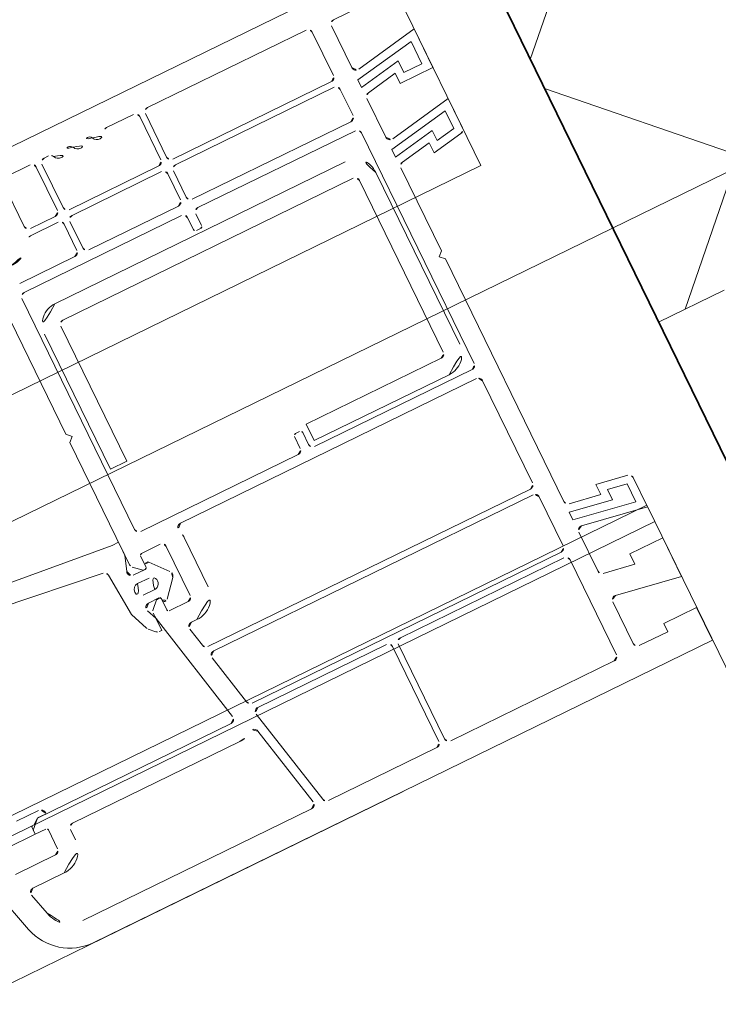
# Model space of a CAD drawing. Extents: x 6414462 to 20492237, y 5756825 to 17376351.
# Tile 75 of 127: x 6497764.2583 to 6497764.3351, y 5809734.4389 to 5809734.547. Entities that reach past the tile are written whole.
import ezdxf

# ---------------------------------------------------------------- set-up
doc = ezdxf.new("R2010")
doc.units = 0
doc.linetypes.add('Linia siatki', pattern=[2.2224999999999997, 1.27, -0.3174999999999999, 0.3174999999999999, -0.3174999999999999])
for name, color, linetype, lineweight in [('A-DETL-GENF', 7, 'Continuous', 5), ('A-GENM', 7, 'Continuous', 5), ('A-GLAZ', 7, 'Continuous', 5), ('A-WALL', 7, 'Continuous', 35), ('A-WALL-PATT', 7, 'Continuous', 35), ('S-GRID', 7, 'Continuous', 5)]:
    doc.layers.add(name, color=color, linetype=linetype, lineweight=lineweight)

# ---------------------------------------------------------------- blocks, each defined once
blk = doc.blocks.new('Windows_S9000-Double-Vent-Window-with-Sashbars - O3 Windows_S9000-Double-Vent-Window-with-Sashbars 2-V10-__-00_00 Przyziemie PB')
at = {"layer": 'A-DETL-GENF'}
for p, q in [((63.29999999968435, 4.84999999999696), (69.0000000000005, 4.84999999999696)), ((64.24999999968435, 4.579999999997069), (64.5549999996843, 4.579999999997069)), ((64.72499999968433, 4.57999999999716), (64.78047832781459, 4.57999999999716)), ((65.48952167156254, 4.57999999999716), (65.8199999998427, 4.57999999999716)), ((65.98999999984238, 4.57999999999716), (67.93000000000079, 4.57999999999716)), ((68.6000000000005, 4.54999999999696), (68.25000000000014, 4.54999999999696)), ((64.19999999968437, 3.999999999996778), (64.19999999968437, 4.529999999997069)), ((64.6049999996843, 4.529999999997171), (64.6049999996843, 3.999999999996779)), ((64.67499999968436, 3.999999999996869), (64.67499999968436, 4.529999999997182)), ((65.86999999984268, 4.529999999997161), (65.86999999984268, 3.999999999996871)), ((65.9399999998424, 3.999999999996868), (65.9399999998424, 4.529999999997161)), ((67.98000000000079, 4.529999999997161), (67.98000000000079, 3.999999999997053)), ((68.20000000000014, 4.49999999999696), (68.20000000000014, 3.98852609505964)), ((68.25868240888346, 3.939285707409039), (69.00000000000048, 4.069999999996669)), ((69.0000000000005, 4.069999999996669), (69.0000000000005, 3.599999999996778)), ((64.55499999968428, 3.949999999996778), (64.24999999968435, 3.949999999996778)), ((65.8199999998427, 3.949999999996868), (64.72499999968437, 3.949999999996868)), ((67.9300000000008, 3.949999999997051), (65.9899999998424, 3.949999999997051)), ((68.20000000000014, 3.837550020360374), (68.91000000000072, 3.962742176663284)), ((68.91000000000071, 3.962742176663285), (68.91000000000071, 3.689999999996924)), ((64.21630189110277, 3.879999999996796), (64.55499999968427, 3.879999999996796)), ((64.6049999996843, 3.829999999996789), (64.6049999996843, 3.509999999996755)), ((64.67499999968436, 3.509999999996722), (64.67499999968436, 3.829999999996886)), ((64.72499999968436, 3.879999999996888), (65.81999999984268, 3.879999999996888)), ((65.86999999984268, 3.829999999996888), (65.86999999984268, 3.509999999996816)), ((65.9399999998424, 3.509999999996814), (65.9399999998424, 3.829999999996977)), ((65.98999999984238, 3.879999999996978), (67.93000000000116, 3.879999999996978)), ((67.98000000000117, 3.829999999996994), (67.98000000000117, 3.509999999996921)), ((68.20000000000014, 3.746161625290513), (68.20000000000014, 3.837550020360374)), ((68.69000000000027, 3.832561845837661), (68.20000000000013, 3.746161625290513)), ((68.69000000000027, 3.689999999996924), (68.69000000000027, 3.832561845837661)), ((63.60999999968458, 1.74999999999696), (63.60999999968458, 3.760870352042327)), ((68.6000000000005, 3.725304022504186), (68.24131759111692, 3.662058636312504)), ((68.6000000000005, 3.599999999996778), (68.6000000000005, 3.725304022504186)), ((68.91000000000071, 3.689999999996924), (68.69000000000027, 3.689999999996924)), ((68.20000000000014, 3.612818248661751), (68.20000000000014, 3.13852609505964)), ((69.0000000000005, 3.599999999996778), (68.60000000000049, 3.599999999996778)), ((64.55499999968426, 3.459999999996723), (63.87999999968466, 3.459999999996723)), ((65.8199999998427, 3.459999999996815), (64.72499999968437, 3.459999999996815)), ((67.93000000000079, 3.459999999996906), (65.9899999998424, 3.459999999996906)), ((63.82999999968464, 0.4799999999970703), (63.82999999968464, 3.29999999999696)), ((63.87999999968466, 3.34999999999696), (65.80499999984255, 3.34999999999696)), ((65.85499999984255, 3.299999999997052), (65.85499999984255, 3.154999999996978)), ((65.95499999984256, 3.154999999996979), (65.95499999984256, 3.299999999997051)), ((66.00499999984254, 3.349999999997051), (67.9300000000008, 3.349999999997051)), ((67.98000000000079, 3.299999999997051), (67.98000000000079, 0.4799999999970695)), ((68.25868240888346, 3.089285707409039), (69.00000000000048, 3.219999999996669)), ((69.0000000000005, 3.219999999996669), (69.0000000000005, 2.862485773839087)), ((67.67999999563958, 3.089999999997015), (64.12999999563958, 3.089999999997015)), ((65.87999999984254, 3.129999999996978), (65.92999999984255, 3.129999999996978)), ((68.20000000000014, 2.987550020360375), (68.91000000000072, 3.112742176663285)), ((68.91000000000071, 3.112742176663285), (68.91000000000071, 2.896049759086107)), ((68.20000000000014, 2.896161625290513), (68.20000000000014, 2.987550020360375)), ((68.69000000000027, 2.982561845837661), (68.20000000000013, 2.896161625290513)), ((68.69000000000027, 2.857257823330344), (68.69000000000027, 2.982561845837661)), ((63.87999999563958, 2.839999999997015), (63.87999999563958, 1.189999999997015)), ((64.07999999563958, 1.189999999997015), (64.07999999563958, 2.839999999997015)), ((64.12999999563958, 2.889999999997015), (67.67999999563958, 2.889999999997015)), ((67.72999999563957, 2.839999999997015), (67.72999999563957, 0.7399999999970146)), ((67.92999999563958, 0.7399999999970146), (67.92999999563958, 2.839999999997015)), ((68.6000000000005, 2.875304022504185), (68.24131759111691, 2.812058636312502)), ((68.6000000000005, 2.749999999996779), (68.6000000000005, 2.875304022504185)), ((68.95868240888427, 2.813245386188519), (68.60000000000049, 2.749999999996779)), ((68.91000000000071, 2.896049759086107), (68.69000000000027, 2.857257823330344)), ((68.20000000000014, 2.762818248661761), (68.20000000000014, 1.749999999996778)), ((63.65999999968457, 1.69999999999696), (63.60999999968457, 1.74999999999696)), ((68.20000000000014, 1.749999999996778), (68.1500000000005, 1.699999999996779)), ((63.60999999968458, 1.649999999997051), (63.65999999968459, 1.69999999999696)), ((63.60999999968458, 0.1557106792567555), (63.60999999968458, 1.649999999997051)), ((68.1500000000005, 1.699999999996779), (68.20000000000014, 1.64999999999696)), ((68.20000000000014, 1.64999999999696), (68.20000000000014, -1.312818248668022)), ((63.87999999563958, 1.189999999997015), (64.07999999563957, 1.189999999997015)), ((65.92999999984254, 0.6499999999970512), (65.87999999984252, 0.6499999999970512)), ((67.67999999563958, 0.689999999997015), (66.02999999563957, 0.689999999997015)), ((66.02999999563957, 0.689999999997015), (66.02999999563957, 0.4899999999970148)), ((63.53071067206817, 0.4299999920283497), (62.04070130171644, 0.5839167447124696)), ((65.85499999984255, 0.6249999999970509), (65.85499999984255, 0.4799999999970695)), ((65.95499999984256, 0.4799999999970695), (65.95499999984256, 0.6249999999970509)), ((66.02999999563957, 0.4899999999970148), (67.67999999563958, 0.4899999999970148)), ((61.98193681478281, 0.371595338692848), (63.30703075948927, 0.2001391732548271)), ((63.60999999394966, 0.4299999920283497), (63.53071067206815, 0.4299999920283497)), ((63.60999999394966, 0.2884635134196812), (63.60999999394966, 0.4299999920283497)), ((65.80499999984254, 0.429999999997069), (63.87999999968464, 0.429999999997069)), ((67.9300000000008, 0.429999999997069), (66.00499999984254, 0.429999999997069)), ((63.54776835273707, 0.101443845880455), (63.60721455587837, 0.272007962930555)), ((64.31049959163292, 0.3199999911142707), (67.93000000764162, 0.3199999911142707)), ((67.98000000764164, 0.269999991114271), (67.98000000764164, -0.980000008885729)), ((63.35000567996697, 0.1545252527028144), (63.38934303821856, -0.3467623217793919)), ((63.71828427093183, 0.03500000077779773), (63.62464466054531, 0.1203553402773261)), ((63.76000000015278, 0.1899999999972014), (63.76000000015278, 0.0550000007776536)), ((64.00999999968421, 0.2099999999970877), (63.78000000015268, 0.2099999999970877)), ((64.05999999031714, -0.4399999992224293), (64.05999999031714, 0.1599999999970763)), ((64.27999999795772, -0.4400000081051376), (64.27999999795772, 0.1599999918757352)), ((63.73962855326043, 0.03232132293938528), (63.59574142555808, 0.03499404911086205)), ((63.73999999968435, 0.03500000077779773), (63.71828427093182, 0.03500000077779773)), ((63.75999999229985, 0.0683011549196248), (63.75999999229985, 0.05231787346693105)), ((63.97391399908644, -0.1032598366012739), (63.81101801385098, 0.08970776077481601)), ((63.59777919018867, -0.07000000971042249), (63.737779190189, -0.07000000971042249)), ((63.73777919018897, -0.2100000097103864), (63.59777919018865, -0.2100000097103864)), ((63.81463004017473, -0.3654289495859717), (63.97391399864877, -0.17674018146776)), ((63.60999999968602, -0.3147037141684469), (63.73963227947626, -0.3123199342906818)), ((63.62464466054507, -0.4003553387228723), (63.70414213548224, -0.3208578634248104)), ((63.70414213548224, -0.3208578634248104), (63.73999999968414, -0.3149999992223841)), ((63.38934303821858, -0.34676232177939), (63.47036119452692, -0.5520022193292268)), ((63.60999999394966, -0.4971881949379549), (63.56373827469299, -0.3835660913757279)), ((63.75999999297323, -0.3323165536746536), (63.75999999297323, -0.3483011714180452)), ((63.75999999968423, -0.334999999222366), (63.75999999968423, -0.4699999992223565)), ((63.61109261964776, -0.504007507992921), (63.60999999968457, -0.4357106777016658)), ((63.60999999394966, -0.6471881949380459), (63.60999999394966, -0.4971881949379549)), ((63.89498250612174, -1.839604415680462), (63.61109261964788, -0.5040075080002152)), ((63.77999999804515, -0.489999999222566), (64.00999999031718, -0.489999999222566)), ((63.48131456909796, -0.5685027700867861), (63.54535533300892, -0.6325435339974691)), ((63.58071067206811, -0.6471881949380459), (63.60999999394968, -0.6471881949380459)), ((63.94153747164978, -0.7100000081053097), (64.00999999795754, -0.7100000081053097)), ((63.93939253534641, -0.9903955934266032), (63.89263009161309, -0.7703955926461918)), ((67.93000000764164, -1.030000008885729), (63.98829991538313, -1.030000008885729)), ((64.10306108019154, -1.760395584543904), (63.97552714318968, -1.160395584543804)), ((64.02443452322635, -1.100000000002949), (67.93000000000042, -1.100000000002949)), ((67.98000000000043, -1.150000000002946), (67.98000000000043, -1.750000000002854)), ((68.2413175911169, -1.362058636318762), (68.6000000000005, -1.425304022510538)), ((68.6000000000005, -1.425304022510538), (68.6000000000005, -1.30000000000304)), ((68.6000000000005, -1.30000000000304), (68.95868240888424, -1.363245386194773)), ((68.69000000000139, -1.532561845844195), (68.20000000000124, -1.446161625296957)), ((68.20000000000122, -1.446161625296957), (68.20000000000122, -1.537550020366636)), ((68.91000000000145, -1.44604975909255), (68.69000000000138, -1.407257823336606)), ((68.69000000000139, -1.407257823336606), (68.69000000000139, -1.532561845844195)), ((68.91000000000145, -1.662742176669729), (68.91000000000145, -1.44604975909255)), ((69.00000000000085, -1.412485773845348), (69.00000000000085, -1.770000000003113)), ((68.20000000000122, -1.537550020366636), (68.91000000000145, -1.662742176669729)), ((68.20000000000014, -1.6885260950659), (68.20000000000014, -2.162818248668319)), ((69.00000000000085, -1.770000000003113), (68.25868240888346, -1.639285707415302)), ((61.52552536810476, -1.829983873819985), (61.25750942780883, -1.829983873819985)), ((67.93000000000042, -1.800000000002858), (64.15196846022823, -1.800000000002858)), ((61.37999999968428, -1.999891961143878), (61.47989196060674, -1.900000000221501)), ((61.40896783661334, -1.950674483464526), (61.48075668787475, -1.90000000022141)), ((61.47989196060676, -1.900000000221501), (63.84607512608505, -1.900000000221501)), ((61.48100306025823, -1.899826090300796), (61.58552536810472, -1.899826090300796)), ((64.38576130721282, -3.090395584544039), (64.1391956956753, -1.930395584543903)), ((64.18810307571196, -1.870000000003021), (65.75999999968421, -1.870000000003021)), ((65.80999999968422, -1.92000000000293), (65.80999999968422, -3.080000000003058)), ((65.87999999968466, -3.080000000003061), (65.87999999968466, -1.920000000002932)), ((65.92999999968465, -1.870000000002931), (67.93000000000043, -1.870000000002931)), ((67.98000000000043, -1.920000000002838), (67.98000000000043, -3.080000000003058)), ((60.85522707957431, -2.955291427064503), (60.59999999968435, -2.002770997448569)), ((61.03053015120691, -2.048684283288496), (61.38053015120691, -2.048684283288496)), ((61.37999999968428, -2.049891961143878), (61.37999999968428, -1.999891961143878)), ((61.50999999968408, -2.049891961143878), (61.37999999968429, -2.049891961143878)), ((61.38053015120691, -2.048684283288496), (61.38053015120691, -1.959824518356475)), ((61.5299999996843, -2.299891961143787), (61.5299999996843, -2.069891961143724)), ((61.79999999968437, -2.120000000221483), (63.84416766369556, -2.120000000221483)), ((64.07379599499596, -2.103687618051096), (64.27910794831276, -3.069604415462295)), ((68.6000000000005, -2.275304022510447), (68.6000000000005, -2.15000000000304)), ((68.6000000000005, -2.15000000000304), (69.00000000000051, -2.15000000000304)), ((69.0000000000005, -2.15000000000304), (69.0000000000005, -2.620000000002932)), ((61.74999999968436, -2.299891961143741), (61.74999999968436, -2.170000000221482)), ((68.24131759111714, -2.212058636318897), (68.6000000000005, -2.275304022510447)), ((60.98989262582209, -2.349891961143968), (61.4799999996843, -2.349891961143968)), ((61.09664544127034, -2.569891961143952), (61.47999999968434, -2.569891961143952)), ((68.20000000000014, -2.538526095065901), (68.20000000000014, -3.050000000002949)), ((69.0000000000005, -2.620000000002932), (68.25868240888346, -2.489285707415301)), ((61.11602705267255, -2.885410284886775), (61.048349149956, -2.632832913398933)), ((68.6000000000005, -3.10000000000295), (68.6000000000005, -3.00000000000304)), ((68.6000000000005, -3.00000000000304), (69.00000000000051, -3.00000000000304)), ((69.0000000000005, -3.00000000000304), (69.0000000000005, -3.400000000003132)), ((64.23020056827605, -3.130000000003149), (61.4347825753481, -3.130000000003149)), ((65.75999999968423, -3.130000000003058), (64.43466868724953, -3.130000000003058)), ((67.93000000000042, -3.130000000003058), (65.92999999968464, -3.130000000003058)), ((68.25000000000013, -3.10000000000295), (68.60000000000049, -3.10000000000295)), ((69.0000000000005, -3.40000000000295), (61.43478257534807, -3.40000000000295))]:
    blk.add_line(p, q, dxfattribs=at)
for centre, radius, start, end in [((64.55499999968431, 4.529999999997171), 0.04999999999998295, 0, 90), ((64.72499999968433, 4.529999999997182), 0.04999999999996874, 90, 180), ((64.7804783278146, 4.529999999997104), 0.04999999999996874, 23.16184451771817, 90), ((64.8999999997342, 4.5811328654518), 0.079999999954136, 203.1618445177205, 334.6683249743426), ((65.0174999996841, 4.525511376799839), 0.0500000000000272, 25.3316750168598, 154.6683249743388), ((65.13499999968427, 4.581132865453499), 0.08000000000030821, 205.3316750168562, 334.6683249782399), ((65.25249999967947, 4.525511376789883), 0.04999999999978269, 25.33167502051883, 154.6683249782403), ((65.36999999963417, 4.581132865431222), 0.07999999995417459, 205.3316750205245, 336.8381554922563), ((65.48952167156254, 4.52999999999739), 0.04999999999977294, 90, 156.8381554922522), ((65.8199999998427, 4.529999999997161), 0.04999999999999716, 0, 90), ((65.98999999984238, 4.529999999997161), 0.04999999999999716, 90, 180), ((67.9300000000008, 4.529999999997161), 0.04999999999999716, 0, 90), ((68.25000000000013, 4.49999999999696), 0.04999999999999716, 90, 180), ((64.24999999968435, 3.999999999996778), 0.04999999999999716, 180, 269.9999999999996), ((64.55499999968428, 3.999999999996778), 0.04999999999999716, 269.9999999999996, 0), ((64.72499999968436, 3.999999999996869), 0.04999999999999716, 180, 269.9999999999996), ((65.8199999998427, 3.999999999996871), 0.04999999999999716, 269.9999999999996, 0), ((65.98999999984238, 3.999999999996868), 0.04999999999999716, 180, 269.9999999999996), ((67.9300000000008, 3.999999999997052), 0.04999999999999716, 269.9999999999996, 0), ((68.25000000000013, 3.98852609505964), 0.04999999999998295, 180, 280.0000000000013), ((63.86999999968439, 4.019999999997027), 0.3450000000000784, 271.4506810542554, 331.2484387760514), ((64.21630189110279, 3.829999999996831), 0.04999999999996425, 90, 151.2484387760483), ((64.55499999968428, 3.829999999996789), 0.04999999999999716, 0, 90), ((64.72499999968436, 3.829999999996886), 0.04999999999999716, 90, 180), ((65.8199999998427, 3.829999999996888), 0.04999999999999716, 0, 90), ((65.98999999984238, 3.829999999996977), 0.04999999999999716, 90, 180), ((67.93000000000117, 3.829999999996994), 0.04999999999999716, 0, 90), ((68.2500000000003, 3.612818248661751), 0.05000000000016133, 99.99999999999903, 180), ((64.55499999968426, 3.509999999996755), 0.05000000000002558, 269.9999999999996, 0), ((64.72499999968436, 3.509999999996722), 0.04999999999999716, 180, 269.9999999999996), ((65.8199999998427, 3.509999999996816), 0.04999999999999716, 269.9999999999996, 0), ((65.98999999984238, 3.509999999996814), 0.04999999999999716, 180, 269.9999999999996), ((67.93000000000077, 3.509999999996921), 0.05000000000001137, 269.9999999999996, 0), ((63.87999999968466, 3.29999999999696), 0.05000000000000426, 90, 180), ((65.80499999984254, 3.299999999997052), 0.04999999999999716, 0, 90), ((66.00499999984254, 3.299999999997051), 0.04999999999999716, 90, 180), ((67.9300000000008, 3.299999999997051), 0.04999999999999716, 0, 90), ((65.87999999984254, 3.154999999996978), 0.02499999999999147, 180, 269.9999999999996), ((65.92999999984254, 3.154999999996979), 0.02499999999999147, 269.9999999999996, 0), ((68.25000000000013, 3.13852609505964), 0.04999999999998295, 180, 280.0000000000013), ((64.12999999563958, 2.839999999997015), 0.2499999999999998, 89.99999999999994, 180), ((67.67999999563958, 2.839999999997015), 0.25, 0, 90), ((64.12999999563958, 2.839999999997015), 0.05000000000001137, 90, 180), ((67.67999999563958, 2.839999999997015), 0.05000000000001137, 0, 90), ((68.25000000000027, 2.762818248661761), 0.05000000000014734, 100.0000000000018, 180), ((68.95000000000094, 2.862485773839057), 0.04999999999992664, 280.0000000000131, 2.544443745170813e-13), ((65.87999999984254, 0.6249999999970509), 0.02499999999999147, 90, 180), ((65.92999999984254, 0.6249999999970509), 0.02499999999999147, 0, 90), ((67.67999999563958, 0.7399999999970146), 0.2499999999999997, 269.9999999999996, 5.088887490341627e-14), ((67.67999999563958, 0.7399999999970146), 0.05000000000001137, 269.9999999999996, 0), ((63.87999999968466, 0.4799999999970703), 0.05000000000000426, 179.9999999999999, 269.9999999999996), ((65.80499999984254, 0.4799999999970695), 0.04999999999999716, 269.9999999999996, 0), ((66.00499999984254, 0.4799999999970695), 0.05000000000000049, 179.9999999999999, 269.9999999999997), ((67.9300000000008, 0.4799999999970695), 0.04999999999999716, 269.9999999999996, 0), ((63.55999999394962, 0.2884635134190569), 0.05000000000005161, 340.7851737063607, 0), ((64.31049959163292, 0.2699999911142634), 0.05000000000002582, 90, 200.1055096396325), ((64.01000000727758, 0.1599999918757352), 0.2700000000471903, 0, 20.10550963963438), ((67.93000000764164, 0.269999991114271), 0.05000000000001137, 359.9999999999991, 89.99999999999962), ((63.30015892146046, 0.1506136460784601), 0.04999999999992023, 4.486955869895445, 82.10045034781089), ((63.65999999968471, 0.1557106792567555), 0.05000000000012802, 180, 224.9999998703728), ((63.78000000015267, 0.1899999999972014), 0.01999999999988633, 89.99999999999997, 180), ((64.0099999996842, 0.1599999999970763), 0.05000000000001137, 0, 90), ((63.59498291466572, 0.0849882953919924), 0.04999999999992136, 160.7851737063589, 270.8692227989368), ((63.73999999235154, 0.05231787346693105), 0.01999999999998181, 268.9358442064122, 0), ((63.73999999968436, 0.0550000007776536), 0.01999999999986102, 269.9999999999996, 0), ((63.78999999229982, 0.06830115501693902), 0.02999999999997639, 45.52478038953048, 180), ((63.59777919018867, -0.140000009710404), 0.06999999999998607, 89.99999999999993, 269.9999999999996), ((63.73777919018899, -0.140000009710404), 0.06999999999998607, 269.9999999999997, 90.00000000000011), ((63.93999999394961, -0.1400000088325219), 0.05000000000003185, 312.7093892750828, 47.290610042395), ((63.61004698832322, -0.364711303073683), 0.05000000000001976, 90.05384501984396, 202.1539033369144), ((63.73999999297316, -0.3323165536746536), 0.02000000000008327, 0, 91.05348092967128), ((63.73999999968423, -0.334999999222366), 0.01999999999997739, 1.279855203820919e-11, 90.0000000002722), ((63.65999999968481, -0.4357106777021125), 0.05000000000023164, 135.0000001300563, 180), ((63.78999999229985, -0.3483011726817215), 0.03000000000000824, 180, 325.1851833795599), ((63.77999999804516, -0.4699999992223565), 0.02000000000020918, 180, 269.9999999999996), ((64.00999999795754, -0.4400000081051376), 0.2700000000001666, 269.9999999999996, 1.05355873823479e-13), ((64.0099999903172, -0.4399999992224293), 0.0499999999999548, 269.9999999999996, 6.361109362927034e-14), ((63.51666990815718, -0.5331474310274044), 0.04999999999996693, 202.1539033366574, 225.0000000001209), ((63.5807106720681, -0.5971881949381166), 0.0499999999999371, 225.0000000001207, 269.9999999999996), ((63.94153747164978, -0.7600000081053), 0.04999999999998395, 90, 192.0000000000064), ((63.98829991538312, -0.9800000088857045), 0.05000000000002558, 192.0000000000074, 269.9999999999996), ((67.93000000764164, -0.980000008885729), 0.05000000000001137, 269.9999999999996, 0), ((64.02443452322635, -1.150000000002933), 0.04999999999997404, 90, 191.9999999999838), ((67.93000000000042, -1.150000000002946), 0.04999999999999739, 359.9999999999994, 90.00000000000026), ((68.25000000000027, -1.312818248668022), 0.05000000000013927, 180, 259.9999999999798), ((68.9500000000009, -1.412485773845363), 0.04999999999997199, 0, 80.00000000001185), ((68.25000000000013, -1.6885260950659), 0.04999999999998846, 79.99999999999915, 180), ((61.52552536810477, -1.889983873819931), 0.05999999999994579, 359.9999999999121, 90.00000000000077), ((64.15196846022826, -1.750000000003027), 0.05000000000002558, 191.9999999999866, 269.9999999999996), ((67.93000000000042, -1.750000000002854), 0.04999999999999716, 269.9999999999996, 0), ((63.84607512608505, -1.850000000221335), 0.04999999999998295, 269.9999999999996, 11.99999999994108), ((64.18810307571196, -1.920000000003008), 0.04999999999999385, 90, 192.0000000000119), ((65.75999999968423, -1.92000000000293), 0.05000000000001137, 0, 90), ((65.92999999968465, -1.920000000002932), 0.05000000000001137, 90, 180), ((67.93000000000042, -1.920000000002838), 0.04999999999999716, 0, 90), ((61.38013367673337, -1.909826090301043), 0.05000000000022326, 270.4543310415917, 305.2175929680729), ((61.50999999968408, -2.069891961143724), 0.01999999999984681, 0, 90), ((61.79999999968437, -2.170000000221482), 0.05000000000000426, 90, 180), ((63.84416766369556, -1.850000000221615), 0.2699999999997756, 269.9999999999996, 304.3851390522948), ((64.02488861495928, -2.114083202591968), 0.04999999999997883, 11.99999999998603, 124.3851390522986), ((68.25000000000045, -2.162818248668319), 0.04999999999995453, 180, 260.0000000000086), ((61.47999999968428, -2.299891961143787), 0.05000000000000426, 269.9999999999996, 0), ((61.47999999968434, -2.299891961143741), 0.2700000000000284, 269.9999999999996, 5.088887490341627e-14), ((61.09664544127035, -2.619891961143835), 0.04999999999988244, 90, 195.0000000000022), ((68.25000000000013, -2.538526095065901), 0.04999999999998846, 79.9999999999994, 180), ((61.4347825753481, -2.80000000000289), 0.3300000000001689, 195.0000000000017, 269.9999999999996), ((61.4347825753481, -2.800000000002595), 0.6000000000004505, 195.0000000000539, 270.0000000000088), ((64.23020056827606, -3.080000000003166), 0.04999999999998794, 269.9999999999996, 11.99999999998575), ((64.43466868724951, -3.080000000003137), 0.05000000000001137, 192.0000000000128, 269.9999999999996), ((65.7599999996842, -3.080000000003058), 0.05000000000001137, 269.9999999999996, 0), ((65.92999999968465, -3.080000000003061), 0.05000000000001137, 180, 269.9999999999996), ((67.93000000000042, -3.080000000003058), 0.04999999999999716, 269.9999999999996, 0), ((68.25000000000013, -3.050000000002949), 0.04999999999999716, 180, 269.9999999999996)]:
    blk.add_arc(centre, radius, start, end, dxfattribs=at)
at = {"layer": 'A-GENM'}
blk.add_line((-65.21739128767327, -3.400000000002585), (65.21739128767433, -3.400000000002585), dxfattribs=at)
at = {"layer": 'A-GLAZ'}
for p, q in [((69.0000000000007, 2.399999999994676), (69.0000000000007, 23.39999999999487)), ((-68.99999999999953, 2.399999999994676), (69.0000000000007, 2.399999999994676)), ((69.00000000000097, -1.750000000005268), (-68.99999999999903, -1.750000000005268)), ((69.00000000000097, -1.750000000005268), (69.00000000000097, -1.950000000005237)), ((-68.99999999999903, -1.950000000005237), (69.00000000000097, -1.950000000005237)), ((69.00000000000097, -1.95000000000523), (69.00000000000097, -23.35000000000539))]:
    blk.add_line(p, q, dxfattribs=at)

msp = doc.modelspace()

# ---------------------------------------------------------------- hatches: boundary and pattern name
at = {"layer": 'A-WALL-PATT', "lineweight": 5}
h = msp.add_hatch(dxfattribs=at)
h.set_pattern_fill('FP_9', color=256, scale=0.01, angle=26.03236155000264, style=0, pattern_type=2)
h.set_pattern_definition([(71.03236155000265, (6497475.582077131, 5808865.1573733), (-0.02364255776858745, 0.008125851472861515), []), (161.0323615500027, (6497475.582077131, 5808865.1573733), (-0.008125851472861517, -0.02364255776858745), [])])
h.paths.add_polyline_path([(6497765.769346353, 5809735.146922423), (6497765.703514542, 5809735.281704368), (6497764.29055048, 5809734.591567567), (6497764.32851349, 5809734.513843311), (6497764.33570186, 5809734.51735434), (6497764.36357066, 5809734.46029665), (6497765.381084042, 5809734.957282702)])
h.paths.add_polyline_path([(6497761.540192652, 5809733.081268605), (6497763.091229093, 5809733.838844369), (6497763.063360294, 5809733.895902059), (6497763.070548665, 5809733.899413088), (6497763.032585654, 5809733.977137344), (6497761.466419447, 5809733.212171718), (6497761.532251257, 5809733.077389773)])

# ---------------------------------------------------------------- linework, layer by layer
at = {"layer": 'A-WALL'}
msp.add_line((6497764.247759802, 5809734.679175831, 0.09999999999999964), (6497764.409267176, 5809734.348510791, 0.09999999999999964), dxfattribs=at)
at = {"layer": 'A-WALL', "lineweight": 5}
msp.add_line((6497764.33570186, 5809734.51735434, 0.09999999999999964), (6497764.32851349, 5809734.513843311, 0.09999999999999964), dxfattribs=at)
at = {"layer": 'S-GRID', "linetype": 'Linia siatki'}
msp.add_line((6497754.229806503, 5809729.594110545, 0.09999999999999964), (6497767.077086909, 5809735.869132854, 0.09999999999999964), dxfattribs=at)

# ---------------------------------------------------------------- block references
at = {"layer": 'A-GLAZ', "xscale": 0.01, "yscale": 0.01, "zscale": 0.01, "rotation": 26.03236155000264}
msp.add_blockref('Windows_S9000-Double-Vent-Window-with-Sashbars - O3 Windows_S9000-Double-Vent-Window-with-Sashbars 2-V10-__-00_00 Przyziemie PB', (6497763.699531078, 5809734.2066282, 0.09999999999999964), dxfattribs=at)

doc.saveas('drawing.dxf')
